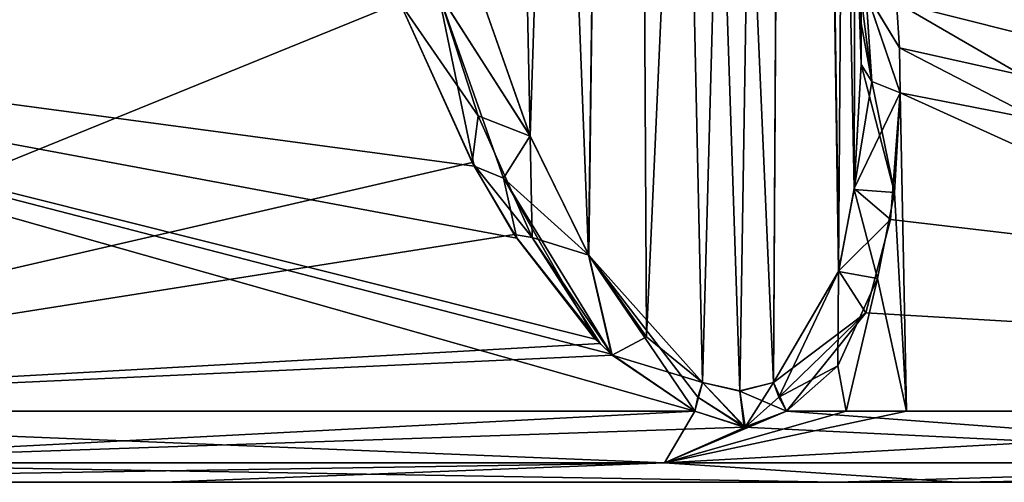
# Model space of a CAD drawing. Header units: inches. Extents: x -5.2 to 5.1, y -2.7 to 6.1.
# Tile 7 of 74: x -2.137 to -1.535, y -0.895 to -0.612. Entities that reach past the tile are written whole.
import ezdxf

# ---------------------------------------------------------------- set-up
doc = ezdxf.new("R2010")
doc.units = ezdxf.units.IN
doc.header["$LTSCALE"] = 52.148148
doc.header["$MEASUREMENT"] = 0
for name, color, linetype in [('148', 7, 'CONTINUOUS'), ('149', 7, 'CONTINUOUS'), ('150', 7, 'CONTINUOUS'), ('151', 7, 'CONTINUOUS'), ('152', 7, 'CONTINUOUS'), ('159', 7, 'CONTINUOUS'), ('160', 7, 'CONTINUOUS'), ('162', 7, 'CONTINUOUS'), ('165', 7, 'CONTINUOUS'), ('176', 7, 'CONTINUOUS'), ('191', 7, 'CONTINUOUS'), ('192', 7, 'CONTINUOUS'), ('193', 7, 'CONTINUOUS'), ('194', 7, 'CONTINUOUS'), ('195', 7, 'CONTINUOUS'), ('196', 7, 'CONTINUOUS'), ('199', 7, 'CONTINUOUS'), ('200', 7, 'CONTINUOUS'), ('58', 7, 'CONTINUOUS')]:
    doc.layers.add(name, color=color, linetype=linetype)

msp = doc.modelspace()

# ---------------------------------------------------------------- linework, layer by layer
at = {"layer": '148', "linetype": 'Continuous'}
for points in [[(-1.601222, -0.601756, 3.320549), (-0.603436, -0.851355, 3.512374), (-0.55007, -0.601756, 3.645185), (-1.601222, -0.601756, 3.320549)], [(-0.603436, -0.851355, 3.512374), (-1.601222, -0.601756, 3.320549), (-1.599554, -0.629515, 3.306209), (-0.603436, -0.851355, 3.512374)], [(-1.599008, -0.657005, 3.291465), (-0.603436, -0.851355, 3.512374), (-1.599554, -0.629515, 3.306209), (-1.599008, -0.657005, 3.291465)], [(-1.604912, -0.734226, 3.246325), (-0.603436, -0.851355, 3.512374), (-1.599008, -0.657005, 3.291465), (-1.604912, -0.734226, 3.246325)], [(-1.620073, -0.791333, 3.207385), (-0.603436, -0.851355, 3.512374), (-1.604912, -0.734226, 3.246325), (-1.620073, -0.791333, 3.207385)], [(-1.668591, -0.851355, 3.149081), (-0.603436, -0.851355, 3.512374), (-1.620073, -0.791333, 3.207385), (-1.668591, -0.851355, 3.149081)]]:
    msp.add_3dface(points, dxfattribs=at)
at = {"layer": '149', "linetype": 'Continuous'}
for points in [[(-1.622938, -0.639645, 3.259681), (-1.627197, -0.715378, 3.225198), (-1.616415, -0.650049, 3.27873), (-1.622938, -0.639645, 3.259681)], [(-1.627197, -0.715378, 3.225198), (-1.599008, -0.657005, 3.291465), (-1.616415, -0.650049, 3.27873), (-1.627197, -0.715378, 3.225198)], [(-1.604912, -0.734226, 3.246325), (-1.599008, -0.657005, 3.291465), (-1.627197, -0.715378, 3.225198), (-1.604912, -0.734226, 3.246325)], [(-1.636633, -0.765702, 3.198898), (-1.604912, -0.734226, 3.246325), (-1.627197, -0.715378, 3.225198), (-1.636633, -0.765702, 3.198898)], [(-1.620073, -0.791333, 3.207385), (-1.604912, -0.734226, 3.246325), (-1.636633, -0.765702, 3.198898), (-1.620073, -0.791333, 3.207385)], [(-1.67653, -0.833996, 3.148689), (-1.620073, -0.791333, 3.207385), (-1.636633, -0.765702, 3.198898), (-1.67653, -0.833996, 3.148689)], [(-1.673192, -0.842943, 3.14984), (-1.620073, -0.791333, 3.207385), (-1.67653, -0.833996, 3.148689), (-1.673192, -0.842943, 3.14984)], [(-1.668591, -0.851355, 3.149081), (-1.620073, -0.791333, 3.207385), (-1.673192, -0.842943, 3.14984), (-1.668591, -0.851355, 3.149081)]]:
    msp.add_3dface(points, dxfattribs=at)
at = {"layer": '150', "linetype": 'Continuous'}
for points in [[(-1.722708, -0.842939, 3.123034), (-1.694476, -0.861217, 3.128673), (-1.71992, -0.833996, 3.125199), (-1.722708, -0.842939, 3.123034)], [(-1.71992, -0.833996, 3.125199), (-1.694476, -0.861217, 3.128673), (-1.697192, -0.839287, 3.135043), (-1.71992, -0.833996, 3.125199)], [(-1.668591, -0.851355, 3.149081), (-1.67653, -0.833996, 3.148689), (-1.697192, -0.839287, 3.135043), (-1.668591, -0.851355, 3.149081)], [(-1.668591, -0.851355, 3.149081), (-1.673192, -0.842943, 3.14984), (-1.67653, -0.833996, 3.148689), (-1.668591, -0.851355, 3.149081)], [(-1.724589, -0.851355, 3.118766), (-1.694476, -0.861217, 3.128673), (-1.722708, -0.842939, 3.123034), (-1.724589, -0.851355, 3.118766)], [(-1.694476, -0.861217, 3.128673), (-1.668591, -0.851355, 3.149081), (-1.697192, -0.839287, 3.135043), (-1.694476, -0.861217, 3.128673)]]:
    msp.add_3dface(points, dxfattribs=at)
at = {"layer": '151', "linetype": 'Continuous'}
for points in [[(-1.860251, -0.584134, 3.155027), (-1.881521, -0.595358, 3.16332), (-1.825304, -0.683184, 3.131573), (-1.860251, -0.584134, 3.155027)], [(-1.881521, -0.595358, 3.16332), (-1.904992, -0.601756, 3.1561), (-1.859631, -0.701762, 3.126005), (-1.881521, -0.595358, 3.16332)], [(-1.841662, -0.709041, 3.129412), (-1.881521, -0.595358, 3.16332), (-1.859631, -0.701762, 3.126005), (-1.841662, -0.709041, 3.129412)], [(-1.881521, -0.595358, 3.16332), (-1.841662, -0.709041, 3.129412), (-1.825304, -0.683184, 3.131573), (-1.881521, -0.595358, 3.16332)], [(-1.825304, -0.683184, 3.131573), (-1.841662, -0.709041, 3.129412), (-1.789611, -0.755876, 3.12016), (-1.825304, -0.683184, 3.131573)], [(-1.833566, -0.745731, 3.116328), (-1.841662, -0.709041, 3.129412), (-1.859631, -0.701762, 3.126005), (-1.833566, -0.745731, 3.116328)], [(-1.775671, -0.816604, 3.109643), (-1.841662, -0.709041, 3.129412), (-1.78557, -0.807424, 3.109171), (-1.775671, -0.816604, 3.109643)], [(-1.841662, -0.709041, 3.129412), (-1.775671, -0.816604, 3.109643), (-1.789611, -0.755876, 3.12016), (-1.841662, -0.709041, 3.129412)], [(-1.78557, -0.807424, 3.109171), (-1.841662, -0.709041, 3.129412), (-1.833566, -0.745731, 3.116328), (-1.78557, -0.807424, 3.109171)], [(-1.724589, -0.851355, 3.118766), (-1.722708, -0.842939, 3.123034), (-1.789611, -0.755876, 3.12016), (-1.724589, -0.851355, 3.118766)], [(-1.775671, -0.816604, 3.109643), (-1.724589, -0.851355, 3.118766), (-1.789611, -0.755876, 3.12016), (-1.775671, -0.816604, 3.109643)], [(-1.722708, -0.842939, 3.123034), (-1.71992, -0.833996, 3.125199), (-1.789611, -0.755876, 3.12016), (-1.722708, -0.842939, 3.123034)]]:
    msp.add_3dface(points, dxfattribs=at)
at = {"layer": '152', "linetype": 'Continuous'}
for points in [[(-2.519766, -0.851355, 2.520256), (-1.724589, -0.851355, 3.118766), (-2.606464, -0.601756, 2.606973), (-2.519766, -0.851355, 2.520256)], [(-2.606464, -0.601756, 2.606973), (-1.724589, -0.851355, 3.118766), (-1.775671, -0.816604, 3.109643), (-2.606464, -0.601756, 2.606973)], [(-1.904992, -0.601756, 3.1561), (-2.606464, -0.601756, 2.606973), (-1.859631, -0.701762, 3.126005), (-1.904992, -0.601756, 3.1561)], [(-2.606464, -0.601756, 2.606973), (-1.775671, -0.816604, 3.109643), (-1.78557, -0.807424, 3.109171), (-2.606464, -0.601756, 2.606973)], [(-2.606464, -0.601756, 2.606973), (-1.78557, -0.807424, 3.109171), (-1.833566, -0.745731, 3.116328), (-2.606464, -0.601756, 2.606973)], [(-2.606464, -0.601756, 2.606973), (-1.833566, -0.745731, 3.116328), (-1.859631, -0.701762, 3.126005), (-2.606464, -0.601756, 2.606973)]]:
    msp.add_3dface(points, dxfattribs=at)
at = {"layer": '159', "linetype": 'Continuous'}
for points in [[(-1.860251, -0.584134, 3.155027), (-1.825304, -0.683184, 3.131573), (-1.864305, 1.172047, 3.15889), (-1.860251, -0.584134, 3.155027)], [(-1.825304, -0.683184, 3.131573), (-1.789611, -0.755876, 3.12016), (-1.864305, 1.172047, 3.15889), (-1.825304, -0.683184, 3.131573)], [(-1.864305, 1.172047, 3.15889), (-1.789611, -0.755876, 3.12016), (-1.764093, 1.172047, 3.118004), (-1.864305, 1.172047, 3.15889)], [(-1.789611, -0.755876, 3.12016), (-1.71992, -0.833996, 3.125199), (-1.764093, 1.172047, 3.118004), (-1.789611, -0.755876, 3.12016)], [(-1.697192, -0.839287, 3.135043), (-1.67653, -0.833996, 3.148689), (-1.764093, 1.172047, 3.118004), (-1.697192, -0.839287, 3.135043)], [(-1.764093, 1.172047, 3.118004), (-1.67653, -0.833996, 3.148689), (-1.664416, 1.172047, 3.159502), (-1.764093, 1.172047, 3.118004)], [(-1.71992, -0.833996, 3.125199), (-1.697192, -0.839287, 3.135043), (-1.764093, 1.172047, 3.118004), (-1.71992, -0.833996, 3.125199)], [(-1.67653, -0.833996, 3.148689), (-1.636633, -0.765702, 3.198898), (-1.664416, 1.172047, 3.159502), (-1.67653, -0.833996, 3.148689)], [(-1.636633, -0.765702, 3.198898), (-1.627197, -0.715378, 3.225198), (-1.664416, 1.172047, 3.159502), (-1.636633, -0.765702, 3.198898)], [(-1.627197, -0.715378, 3.225198), (-1.622938, -0.639645, 3.259681), (-1.664416, 1.172047, 3.159502), (-1.627197, -0.715378, 3.225198)], [(-1.664416, 1.172047, 3.159502), (-1.622938, -0.639645, 3.259681), (-1.622938, 1.172047, 3.259681), (-1.664416, 1.172047, 3.159502)]]:
    msp.add_3dface(points, dxfattribs=at)
at = {"layer": '160', "linetype": 'Continuous'}
for points in [[(-1.624787, -0.584134, 3.282499), (-1.622938, 1.172047, 3.259681), (-1.623404, -0.612259, 3.271158), (-1.624787, -0.584134, 3.282499)], [(-1.622938, 1.172047, 3.259681), (-1.622938, -0.639645, 3.259681), (-1.623404, -0.612259, 3.271158), (-1.622938, 1.172047, 3.259681)]]:
    msp.add_3dface(points, dxfattribs=at)
at = {"layer": '162', "linetype": 'Continuous'}
for points in [[(-1.62008, -0.595218, 3.30499), (-1.624787, -0.584134, 3.282499), (-1.616415, -0.650049, 3.27873), (-1.62008, -0.595218, 3.30499)], [(-1.616415, -0.650049, 3.27873), (-1.624787, -0.584134, 3.282499), (-1.623404, -0.612259, 3.271158), (-1.616415, -0.650049, 3.27873)], [(-1.601222, -0.601756, 3.320549), (-1.62008, -0.595218, 3.30499), (-1.599554, -0.629515, 3.306209), (-1.601222, -0.601756, 3.320549)], [(-1.62008, -0.595218, 3.30499), (-1.599008, -0.657005, 3.291465), (-1.599554, -0.629515, 3.306209), (-1.62008, -0.595218, 3.30499)], [(-1.599008, -0.657005, 3.291465), (-1.62008, -0.595218, 3.30499), (-1.616415, -0.650049, 3.27873), (-1.599008, -0.657005, 3.291465)], [(-1.622938, -0.639645, 3.259681), (-1.616415, -0.650049, 3.27873), (-1.623404, -0.612259, 3.271158), (-1.622938, -0.639645, 3.259681)]]:
    msp.add_3dface(points, dxfattribs=at)
at = {"layer": '165', "linetype": 'Continuous'}
for points in [[(-2.049261, -0.894882, -2.830704), (-2.191529, -0.894882, 2.722032), (-2.480429, -0.894882, -2.46165), (-2.049261, -0.894882, -2.830704)], [(-1.637672, -0.894882, 3.08714), (-2.191529, -0.894882, 2.722032), (-2.049261, -0.894882, -2.830704), (-1.637672, -0.894882, 3.08714)], [(-1.564208, -0.894882, -3.125008), (-1.637672, -0.894882, 3.08714), (-2.049261, -0.894882, -2.830704), (-1.564208, -0.894882, -3.125008)], [(-1.024781, -0.894882, 3.340969), (-1.637672, -0.894882, 3.08714), (-1.152239, -0.894882, -3.299202), (-1.024781, -0.894882, 3.340969)], [(-1.152239, -0.894882, -3.299202), (-1.637672, -0.894882, 3.08714), (-1.564208, -0.894882, -3.125008), (-1.152239, -0.894882, -3.299202)]]:
    msp.add_3dface(points, dxfattribs=at)
at = {"layer": '176', "linetype": 'Continuous'}
for points in [[(-1.601225, -0.601764, -3.320543), (-1.094413, -0.601764, -3.520253), (-1.170146, -0.851355, -3.366254), (-1.601225, -0.601764, -3.320543)], [(-1.599552, -0.629524, -3.306206), (-1.601225, -0.601764, -3.320543), (-1.170146, -0.851355, -3.366254), (-1.599552, -0.629524, -3.306206)], [(-1.599009, -0.657005, -3.291465), (-1.599552, -0.629524, -3.306206), (-1.170146, -0.851355, -3.366254), (-1.599009, -0.657005, -3.291465)], [(-1.602568, -0.717896, -3.256426), (-1.599009, -0.657005, -3.291465), (-1.595185, -0.851355, -3.186894), (-1.602568, -0.717896, -3.256426)], [(-1.595185, -0.851355, -3.186894), (-1.599009, -0.657005, -3.291465), (-1.170146, -0.851355, -3.366254), (-1.595185, -0.851355, -3.186894)], [(-1.612978, -0.770441, -3.222441), (-1.602568, -0.717896, -3.256426), (-1.595185, -0.851355, -3.186894), (-1.612978, -0.770441, -3.222441)], [(-1.637255, -0.823775, -3.180734), (-1.612978, -0.770441, -3.222441), (-1.631997, -0.851355, -3.1682), (-1.637255, -0.823775, -3.180734)], [(-1.631997, -0.851355, -3.1682), (-1.612978, -0.770441, -3.222441), (-1.595185, -0.851355, -3.186894), (-1.631997, -0.851355, -3.1682)], [(-1.668591, -0.851355, -3.149081), (-1.637255, -0.823775, -3.180734), (-1.631997, -0.851355, -3.1682), (-1.668591, -0.851355, -3.149081)]]:
    msp.add_3dface(points, dxfattribs=at)
at = {"layer": '191', "linetype": 'Continuous'}
for points in [[(-1.743153, -0.883069, -3.075819), (-2.595317, -0.883069, -2.400745), (-2.519766, -0.851355, -2.520256), (-1.743153, -0.883069, -3.075819)], [(-1.72459, -0.851355, -3.118766), (-1.743153, -0.883069, -3.075819), (-2.519766, -0.851355, -2.520256), (-1.72459, -0.851355, -3.118766)], [(-1.170146, -0.851355, -3.366254), (-0.726196, -0.882733, -3.460578), (-1.743153, -0.883069, -3.075819), (-1.170146, -0.851355, -3.366254)], [(-1.668591, -0.851355, -3.149081), (-1.631997, -0.851355, -3.1682), (-1.743153, -0.883069, -3.075819), (-1.668591, -0.851355, -3.149081)], [(-1.668591, -0.851355, -3.149081), (-1.743153, -0.883069, -3.075819), (-1.693921, -0.861208, -3.12898), (-1.668591, -0.851355, -3.149081)], [(-1.631997, -0.851355, -3.1682), (-1.595185, -0.851355, -3.186894), (-1.743153, -0.883069, -3.075819), (-1.631997, -0.851355, -3.1682)], [(-1.595185, -0.851355, -3.186894), (-1.170146, -0.851355, -3.366254), (-1.743153, -0.883069, -3.075819), (-1.595185, -0.851355, -3.186894)], [(-1.693921, -0.861208, -3.12898), (-1.743153, -0.883069, -3.075819), (-1.72459, -0.851355, -3.118766), (-1.693921, -0.861208, -3.12898)], [(-1.743153, -0.883069, -3.075819), (-2.480429, -0.894882, -2.46165), (-2.595317, -0.883069, -2.400745), (-1.743153, -0.883069, -3.075819)], [(-2.049261, -0.894882, -2.830704), (-2.480429, -0.894882, -2.46165), (-1.743153, -0.883069, -3.075819), (-2.049261, -0.894882, -2.830704)], [(-1.564208, -0.894882, -3.125008), (-2.049261, -0.894882, -2.830704), (-1.743153, -0.883069, -3.075819), (-1.564208, -0.894882, -3.125008)], [(-0.726196, -0.882733, -3.460578), (-1.564208, -0.894882, -3.125008), (-1.743153, -0.883069, -3.075819), (-0.726196, -0.882733, -3.460578)], [(-1.152239, -0.894882, -3.299202), (-1.564208, -0.894882, -3.125008), (-0.726196, -0.882733, -3.460578), (-1.152239, -0.894882, -3.299202)]]:
    msp.add_3dface(points, dxfattribs=at)
at = {"layer": '192', "linetype": 'Continuous'}
for points in [[(-1.71992, -0.833996, -3.125199), (-1.693921, -0.861208, -3.12898), (-1.722708, -0.842947, -3.123036), (-1.71992, -0.833996, -3.125199)], [(-1.697194, -0.83893, -3.135042), (-1.693921, -0.861208, -3.12898), (-1.71992, -0.833996, -3.125199), (-1.697194, -0.83893, -3.135042)], [(-1.676526, -0.833993, -3.148692), (-1.693921, -0.861208, -3.12898), (-1.697194, -0.83893, -3.135042), (-1.676526, -0.833993, -3.148692)], [(-1.673189, -0.842943, -3.149842), (-1.693921, -0.861208, -3.12898), (-1.676526, -0.833993, -3.148692), (-1.673189, -0.842943, -3.149842)], [(-1.693921, -0.861208, -3.12898), (-1.72459, -0.851355, -3.118766), (-1.722708, -0.842947, -3.123036), (-1.693921, -0.861208, -3.12898)], [(-1.668591, -0.851355, -3.149081), (-1.693921, -0.861208, -3.12898), (-1.673189, -0.842943, -3.149842), (-1.668591, -0.851355, -3.149081)]]:
    msp.add_3dface(points, dxfattribs=at)
at = {"layer": '193', "linetype": 'Continuous'}
for points in [[(-1.622938, -0.639645, -3.259681), (-1.602568, -0.717896, -3.256426), (-1.627263, -0.715904, -3.224938), (-1.622938, -0.639645, -3.259681)], [(-1.616413, -0.650051, -3.278732), (-1.602568, -0.717896, -3.256426), (-1.622938, -0.639645, -3.259681), (-1.616413, -0.650051, -3.278732)], [(-1.599009, -0.657005, -3.291465), (-1.602568, -0.717896, -3.256426), (-1.616413, -0.650051, -3.278732), (-1.599009, -0.657005, -3.291465)], [(-1.627263, -0.715904, -3.224938), (-1.612978, -0.770441, -3.222441), (-1.63676, -0.766173, -3.198633), (-1.627263, -0.715904, -3.224938)], [(-1.602568, -0.717896, -3.256426), (-1.612978, -0.770441, -3.222441), (-1.627263, -0.715904, -3.224938), (-1.602568, -0.717896, -3.256426)], [(-1.673189, -0.842943, -3.149842), (-1.676526, -0.833993, -3.148692), (-1.63676, -0.766173, -3.198633), (-1.673189, -0.842943, -3.149842)], [(-1.637255, -0.823775, -3.180734), (-1.673189, -0.842943, -3.149842), (-1.63676, -0.766173, -3.198633), (-1.637255, -0.823775, -3.180734)], [(-1.612978, -0.770441, -3.222441), (-1.637255, -0.823775, -3.180734), (-1.63676, -0.766173, -3.198633), (-1.612978, -0.770441, -3.222441)], [(-1.637255, -0.823775, -3.180734), (-1.668591, -0.851355, -3.149081), (-1.673189, -0.842943, -3.149842), (-1.637255, -0.823775, -3.180734)]]:
    msp.add_3dface(points, dxfattribs=at)
at = {"layer": '194', "linetype": 'Continuous'}
for points in [[(-1.624787, -0.584134, -3.282499), (-1.620072, -0.595381, -3.304892), (-1.616413, -0.650051, -3.278732), (-1.624787, -0.584134, -3.282499)], [(-1.624787, -0.584134, -3.282499), (-1.616413, -0.650051, -3.278732), (-1.622938, -0.639645, -3.259681), (-1.624787, -0.584134, -3.282499)], [(-1.624787, -0.584134, -3.282499), (-1.622938, -0.639645, -3.259681), (-1.623404, -0.612258, -3.271157), (-1.624787, -0.584134, -3.282499)], [(-1.601225, -0.601764, -3.320543), (-1.599552, -0.629524, -3.306206), (-1.620072, -0.595381, -3.304892), (-1.601225, -0.601764, -3.320543)], [(-1.599552, -0.629524, -3.306206), (-1.599009, -0.657005, -3.291465), (-1.620072, -0.595381, -3.304892), (-1.599552, -0.629524, -3.306206)], [(-1.620072, -0.595381, -3.304892), (-1.599009, -0.657005, -3.291465), (-1.616413, -0.650051, -3.278732), (-1.620072, -0.595381, -3.304892)]]:
    msp.add_3dface(points, dxfattribs=at)
at = {"layer": '195', "linetype": 'Continuous'}
for points in [[(-1.623404, -0.612258, -3.271157), (-1.622938, -0.639645, -3.259681), (-1.664416, 1.172047, -3.35986), (-1.623404, -0.612258, -3.271157)], [(-1.664416, 1.172047, -3.35986), (-1.622938, -0.639645, -3.259681), (-1.622938, 1.172047, -3.259681), (-1.664416, 1.172047, -3.35986)]]:
    msp.add_3dface(points, dxfattribs=at)
at = {"layer": '196', "linetype": 'Continuous'}
for points in [[(-1.860251, -0.584134, -3.155028), (-1.765248, 1.172047, -3.118004), (-1.825238, -0.683341, -3.131542), (-1.860251, -0.584134, -3.155028)], [(-1.825238, -0.683341, -3.131542), (-1.765248, 1.172047, -3.118004), (-1.789519, -0.756033, -3.120144), (-1.825238, -0.683341, -3.131542)], [(-1.789519, -0.756033, -3.120144), (-1.765248, 1.172047, -3.118004), (-1.754132, -0.806024, -3.118341), (-1.789519, -0.756033, -3.120144)], [(-1.765248, 1.172047, -3.118004), (-1.665036, 1.172047, -3.15889), (-1.754132, -0.806024, -3.118341), (-1.765248, 1.172047, -3.118004)], [(-1.665036, 1.172047, -3.15889), (-1.71992, -0.833996, -3.125199), (-1.754132, -0.806024, -3.118341), (-1.665036, 1.172047, -3.15889)], [(-1.697194, -0.83893, -3.135042), (-1.71992, -0.833996, -3.125199), (-1.665036, 1.172047, -3.15889), (-1.697194, -0.83893, -3.135042)], [(-1.676526, -0.833993, -3.148692), (-1.697194, -0.83893, -3.135042), (-1.665036, 1.172047, -3.15889), (-1.676526, -0.833993, -3.148692)], [(-1.63676, -0.766173, -3.198633), (-1.676526, -0.833993, -3.148692), (-1.665036, 1.172047, -3.15889), (-1.63676, -0.766173, -3.198633)], [(-1.622938, 1.172047, -3.259681), (-1.63676, -0.766173, -3.198633), (-1.665036, 1.172047, -3.15889), (-1.622938, 1.172047, -3.259681)], [(-1.627263, -0.715904, -3.224938), (-1.63676, -0.766173, -3.198633), (-1.622938, 1.172047, -3.259681), (-1.627263, -0.715904, -3.224938)], [(-1.622938, -0.639645, -3.259681), (-1.627263, -0.715904, -3.224938), (-1.622938, 1.172047, -3.259681), (-1.622938, -0.639645, -3.259681)]]:
    msp.add_3dface(points, dxfattribs=at)
at = {"layer": '199', "linetype": 'Continuous'}
for points in [[(-1.860251, -0.584134, -3.155028), (-1.825238, -0.683341, -3.131542), (-1.881553, -0.595177, -3.163379), (-1.860251, -0.584134, -3.155028)], [(-1.904993, -0.601756, -3.156099), (-1.881553, -0.595177, -3.163379), (-1.857174, -0.670959, -3.139856), (-1.904993, -0.601756, -3.156099)], [(-1.881553, -0.595177, -3.163379), (-1.825238, -0.683341, -3.131542), (-1.857174, -0.670959, -3.139856), (-1.881553, -0.595177, -3.163379)], [(-1.860863, -0.699553, -3.126534), (-1.904993, -0.601756, -3.156099), (-1.857174, -0.670959, -3.139856), (-1.860863, -0.699553, -3.126534)], [(-1.824127, -0.74533, -3.120627), (-1.860863, -0.699553, -3.126534), (-1.857174, -0.670959, -3.139856), (-1.824127, -0.74533, -3.120627)], [(-1.825238, -0.683341, -3.131542), (-1.824127, -0.74533, -3.120627), (-1.857174, -0.670959, -3.139856), (-1.825238, -0.683341, -3.131542)], [(-1.825238, -0.683341, -3.131542), (-1.789519, -0.756033, -3.120144), (-1.824127, -0.74533, -3.120627), (-1.825238, -0.683341, -3.131542)], [(-1.835018, -0.74347, -3.116762), (-1.860863, -0.699553, -3.126534), (-1.824127, -0.74533, -3.120627), (-1.835018, -0.74347, -3.116762)], [(-1.782573, -0.810166, -3.109338), (-1.835018, -0.74347, -3.116762), (-1.824127, -0.74533, -3.120627), (-1.782573, -0.810166, -3.109338)], [(-1.789519, -0.756033, -3.120144), (-1.775195, -0.81723, -3.109561), (-1.824127, -0.74533, -3.120627), (-1.789519, -0.756033, -3.120144)], [(-1.775195, -0.81723, -3.109561), (-1.782573, -0.810166, -3.109338), (-1.824127, -0.74533, -3.120627), (-1.775195, -0.81723, -3.109561)], [(-1.789519, -0.756033, -3.120144), (-1.754132, -0.806024, -3.118341), (-1.775195, -0.81723, -3.109561), (-1.789519, -0.756033, -3.120144)], [(-1.754132, -0.806024, -3.118341), (-1.71992, -0.833996, -3.125199), (-1.775195, -0.81723, -3.109561), (-1.754132, -0.806024, -3.118341)], [(-1.71992, -0.833996, -3.125199), (-1.72459, -0.851355, -3.118766), (-1.775195, -0.81723, -3.109561), (-1.71992, -0.833996, -3.125199)], [(-1.72459, -0.851355, -3.118766), (-1.71992, -0.833996, -3.125199), (-1.722708, -0.842947, -3.123036), (-1.72459, -0.851355, -3.118766)]]:
    msp.add_3dface(points, dxfattribs=at)
at = {"layer": '200', "linetype": 'Continuous'}
for points in [[(-2.606465, -0.601756, -2.606971), (-1.904993, -0.601756, -3.156099), (-2.519766, -0.851355, -2.520256), (-2.606465, -0.601756, -2.606971)], [(-2.519766, -0.851355, -2.520256), (-1.904993, -0.601756, -3.156099), (-1.860863, -0.699553, -3.126534), (-2.519766, -0.851355, -2.520256)], [(-2.519766, -0.851355, -2.520256), (-1.860863, -0.699553, -3.126534), (-1.835018, -0.74347, -3.116762), (-2.519766, -0.851355, -2.520256)], [(-2.519766, -0.851355, -2.520256), (-1.835018, -0.74347, -3.116762), (-1.782573, -0.810166, -3.109338), (-2.519766, -0.851355, -2.520256)], [(-2.519766, -0.851355, -2.520256), (-1.782573, -0.810166, -3.109338), (-1.775195, -0.81723, -3.109561), (-2.519766, -0.851355, -2.520256)], [(-1.72459, -0.851355, -3.118766), (-2.519766, -0.851355, -2.520256), (-1.775195, -0.81723, -3.109561), (-1.72459, -0.851355, -3.118766)]]:
    msp.add_3dface(points, dxfattribs=at)
at = {"layer": '58', "linetype": 'Continuous'}
for points in [[(-2.519766, -0.851355, 2.520256), (-2.33357, -0.883069, 2.65588), (-1.724589, -0.851355, 3.118766), (-2.519766, -0.851355, 2.520256)], [(-1.724589, -0.851355, 3.118766), (-2.33357, -0.883069, 2.65588), (-1.694476, -0.861217, 3.128673), (-1.724589, -0.851355, 3.118766)], [(-1.694476, -0.861217, 3.128673), (-1.246912, -0.883069, 3.30824), (-1.668591, -0.851355, 3.149081), (-1.694476, -0.861217, 3.128673)], [(-1.668591, -0.851355, 3.149081), (-1.246912, -0.883069, 3.30824), (-0.603436, -0.851355, 3.512374), (-1.668591, -0.851355, 3.149081)], [(-2.33357, -0.883069, 2.65588), (-1.246912, -0.883069, 3.30824), (-1.694476, -0.861217, 3.128673), (-2.33357, -0.883069, 2.65588)], [(-1.246912, -0.883069, 3.30824), (-2.33357, -0.883069, 2.65588), (-1.637672, -0.894882, 3.08714), (-1.246912, -0.883069, 3.30824)], [(-1.637672, -0.894882, 3.08714), (-2.33357, -0.883069, 2.65588), (-2.191529, -0.894882, 2.722032), (-1.637672, -0.894882, 3.08714)], [(-1.024781, -0.894882, 3.340969), (-1.246912, -0.883069, 3.30824), (-1.637672, -0.894882, 3.08714), (-1.024781, -0.894882, 3.340969)]]:
    msp.add_3dface(points, dxfattribs=at)

doc.saveas('drawing.dxf')
